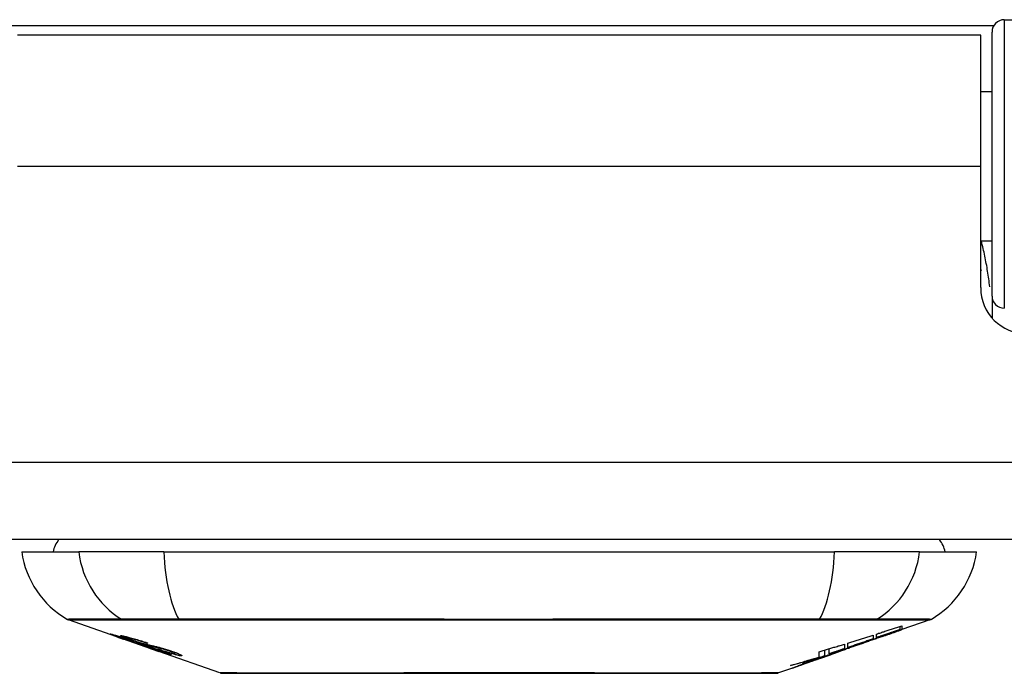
# Model space of a CAD drawing. Header units: inches. Extents: x 20 to 683, y 61 to 320.
# Tile 13 of 256: x 87.288 to 88.547, y 61.013 to 61.848. Entities that reach past the tile are written whole.
import ezdxf

# ---------------------------------------------------------------- set-up
doc = ezdxf.new("R2010")
doc.units = ezdxf.units.IN
doc.header["$MEASUREMENT"] = 0
doc.layers.add('Visible Edges(ANSI)', color=7, linetype='Continuous', lineweight=25)
doc.layers.add('Visible Tangent Edges(ANSI)', color=7, linetype='Continuous', lineweight=25)

msp = doc.modelspace()

# ---------------------------------------------------------------- linework, layer by layer
at = {"layer": 'Visible Edges(ANSI)'}
for p, q in [((88.5465, 61.8482), (89.1361, 61.8482)), ((88.5308, 61.4948), (88.5308, 61.8324)), ((88.5163, 61.8286), (87.2853, 61.8286)), ((88.5163, 61.6606), (88.5163, 61.8286)), ((88.5308, 61.7561), (88.5163, 61.7561)), ((88.5163, 61.5057), (88.5163, 61.6606)), ((88.5308, 61.5652), (88.5163, 61.5652)), ((88.5308, 61.4948), (88.5308, 61.467)), ((92.0518, 61.1836), (20.4468, 61.1836)), ((87.2906, 61.1679), (87.3634, 61.1679)), ((87.4722, 61.1679), (87.3634, 61.1679)), ((87.4722, 61.1679), (88.3295, 61.1679)), ((88.4383, 61.1679), (88.3295, 61.1679)), ((88.4383, 61.1679), (88.5111, 61.1679)), ((87.4123, 61.0594), (87.3505, 61.081)), ((88.4512, 61.081), (88.4157, 61.0686)), ((88.4135, 61.0688), (88.4135, 61.0728)), ((88.4157, 61.0735), (88.4157, 61.0688)), ((88.4157, 61.0686), (88.4157, 61.0686)), ((87.4123, 61.0594), (87.4201, 61.0566)), ((87.4127, 61.06), (87.4127, 61.0608)), ((87.4201, 61.0566), (87.4205, 61.0565)), ((87.4556, 61.0442), (87.4205, 61.0565)), ((87.4259, 61.0579), (87.4259, 61.0592)), ((87.4333, 61.0537), (87.4333, 61.054)), ((87.4499, 61.0515), (87.4499, 61.0521)), ((88.3683, 61.052), (88.3577, 61.0483)), ((88.379, 61.0617), (88.379, 61.0569)), ((88.3831, 61.0583), (88.3831, 61.063)), ((88.3916, 61.0602), (88.3916, 61.0609)), ((87.4561, 61.044), (87.4658, 61.0406)), ((87.544, 61.0133), (87.4658, 61.0406)), ((87.4731, 61.0393), (87.4731, 61.0401)), ((87.4867, 61.0382), (87.4867, 61.0395)), ((88.3097, 61.0336), (88.3097, 61.0402)), ((88.3173, 61.035), (88.3173, 61.0425)), ((88.3226, 61.0377), (88.3226, 61.0441)), ((88.3323, 61.0394), (88.3323, 61.0395)), ((88.334, 61.0401), (88.3344, 61.0402)), ((88.3344, 61.0402), (88.3344, 61.0414)), ((88.3423, 61.0502), (88.3423, 61.0444)), ((88.3464, 61.0457), (88.3464, 61.0514)), ((88.3464, 61.045), (88.3464, 61.0453)), ((88.363, 61.0501), (88.3628, 61.05)), ((88.363, 61.0501), (88.363, 61.0505)), ((88.2963, 61.0268), (88.2963, 61.0269)), ((88.3092, 61.0313), (88.3056, 61.0301)), ((88.3056, 61.0301), (88.3056, 61.0301)), ((88.3228, 61.0361), (88.3194, 61.0349)), ((88.3297, 61.0385), (88.3251, 61.0369)), ((88.2745, 61.0191), (88.2577, 61.0133))]:
    msp.add_line(p, q, dxfattribs=at)
at = {"layer": 'Visible Edges(ANSI)', "flags": 128}
for points in [[(88.5163, 61.5289), (88.5164, 61.5289), (88.5164, 61.5288), (88.5164, 61.5288), (88.5164, 61.5287), (88.5165, 61.5287), (88.5165, 61.5286), (88.5165, 61.5286), (88.5165, 61.5285), (88.5165, 61.5284), (88.5166, 61.5284), (88.5166, 61.5283), (88.5166, 61.5283), (88.5166, 61.5282), (88.5166, 61.5282), (88.5167, 61.5281), (88.5167, 61.5281), (88.5167, 61.528), (88.5167, 61.528), (88.5168, 61.5279), (88.5168, 61.5279), (88.5168, 61.5278), (88.5168, 61.5277), (88.5168, 61.5277), (88.5169, 61.5276)], [(88.363, 61.0505), (88.3649, 61.0512), (88.3669, 61.0519), (88.3689, 61.0526), (88.3708, 61.0533), (88.3728, 61.0541), (88.3748, 61.0548), (88.3768, 61.0555), (88.3787, 61.0562), (88.3808, 61.0569), (88.3828, 61.0577), (88.3848, 61.0584), (88.3869, 61.0591), (88.389, 61.0599), (88.3911, 61.0607), (88.3932, 61.0614), (88.3953, 61.0622), (88.3975, 61.063), (88.3997, 61.0638), (88.4019, 61.0646), (88.4042, 61.0654), (88.4064, 61.0662), (88.4087, 61.0671), (88.4111, 61.0679), (88.4135, 61.0688)], [(88.3831, 61.063), (88.3845, 61.0634), (88.3858, 61.0639), (88.3872, 61.0643), (88.3886, 61.0647), (88.3899, 61.0652), (88.3913, 61.0656), (88.3926, 61.066), (88.394, 61.0665), (88.3954, 61.0669), (88.3967, 61.0674), (88.3981, 61.0678), (88.3994, 61.0682), (88.4008, 61.0687), (88.4022, 61.0691), (88.4035, 61.0695), (88.4049, 61.07), (88.4062, 61.0704), (88.4076, 61.0709), (88.409, 61.0713), (88.4103, 61.0717), (88.4117, 61.0722), (88.413, 61.0726), (88.4144, 61.0731), (88.4157, 61.0735)], [(88.4135, 61.0688), (88.4122, 61.0683), (88.411, 61.0679), (88.4097, 61.0675), (88.4084, 61.067), (88.4072, 61.0666), (88.4059, 61.0662), (88.4046, 61.0657), (88.4034, 61.0653), (88.4021, 61.0648), (88.4008, 61.0644), (88.3996, 61.064), (88.3983, 61.0635), (88.397, 61.0631), (88.3958, 61.0627), (88.3945, 61.0622), (88.3932, 61.0618), (88.392, 61.0614), (88.3907, 61.0609), (88.3894, 61.0605), (88.3882, 61.0601), (88.3869, 61.0596), (88.3856, 61.0592), (88.3844, 61.0588), (88.3831, 61.0583)], [(88.4157, 61.0688), (88.4147, 61.0685), (88.4137, 61.0681), (88.4128, 61.0678), (88.4118, 61.0674), (88.4108, 61.0671), (88.4098, 61.0667), (88.4088, 61.0663), (88.4078, 61.066), (88.4068, 61.0656), (88.4057, 61.0653), (88.4047, 61.0649), (88.4037, 61.0646), (88.4027, 61.0642), (88.4017, 61.0638), (88.4007, 61.0635), (88.3997, 61.0631), (88.3987, 61.0628), (88.3977, 61.0624), (88.3967, 61.062), (88.3957, 61.0617), (88.3947, 61.0613), (88.3936, 61.061), (88.3926, 61.0606), (88.3916, 61.0602)], [(88.3916, 61.0602), (88.3926, 61.0606), (88.3936, 61.0609), (88.3946, 61.0613), (88.3957, 61.0616), (88.3967, 61.062), (88.3977, 61.0623), (88.3987, 61.0627), (88.3997, 61.063), (88.4007, 61.0634), (88.4017, 61.0637), (88.4027, 61.0641), (88.4037, 61.0644), (88.4047, 61.0648), (88.4057, 61.0651), (88.4067, 61.0655), (88.4077, 61.0658), (88.4087, 61.0662), (88.4097, 61.0665), (88.4107, 61.0669), (88.4117, 61.0672), (88.4127, 61.0675), (88.4137, 61.0679), (88.4147, 61.0682), (88.4157, 61.0686)], [(87.4226, 61.0561), (87.4215, 61.0565), (87.4203, 61.0568), (87.4192, 61.0572), (87.4181, 61.0576), (87.4171, 61.058), (87.416, 61.0584), (87.415, 61.0587), (87.414, 61.0591), (87.4131, 61.0594), (87.4121, 61.0598), (87.4111, 61.0602), (87.4101, 61.0605), (87.4091, 61.0609), (87.4082, 61.0612), (87.4074, 61.0615), (87.4066, 61.0618), (87.406, 61.0621), (87.4054, 61.0623), (87.4049, 61.0625), (87.4044, 61.0627), (87.404, 61.0629), (87.4038, 61.063), (87.4039, 61.0631), (87.4042, 61.0631)], [(87.4042, 61.0631), (87.405, 61.0629), (87.4061, 61.0627), (87.4072, 61.0624), (87.4085, 61.062), (87.4096, 61.0617), (87.4106, 61.0614), (87.4118, 61.061), (87.4131, 61.0606), (87.4145, 61.0602), (87.416, 61.0598), (87.4175, 61.0593), (87.4189, 61.0588), (87.4204, 61.0583), (87.4217, 61.0579), (87.423, 61.0575), (87.4242, 61.0571), (87.4254, 61.0567), (87.4266, 61.0563), (87.4278, 61.0559), (87.429, 61.0555), (87.4302, 61.0551), (87.4314, 61.0547), (87.4326, 61.0543), (87.4338, 61.0539)], [(87.4131, 61.06), (87.4129, 61.06), (87.4128, 61.06), (87.4127, 61.06), (87.4127, 61.06), (87.4128, 61.0599), (87.4129, 61.0599), (87.413, 61.0598), (87.4133, 61.0597), (87.4136, 61.0596), (87.4139, 61.0594), (87.4144, 61.0592), (87.4149, 61.059), (87.4155, 61.0588), (87.4162, 61.0585), (87.4169, 61.0582), (87.4177, 61.058), (87.4184, 61.0577), (87.419, 61.0575), (87.4197, 61.0573), (87.4203, 61.057), (87.421, 61.0568), (87.4217, 61.0566), (87.4224, 61.0563), (87.4231, 61.0561)], [(87.4333, 61.0537), (87.4321, 61.0541), (87.4308, 61.0545), (87.4296, 61.0549), (87.4283, 61.0554), (87.4271, 61.0558), (87.4259, 61.0562), (87.4248, 61.0565), (87.4236, 61.0569), (87.4225, 61.0573), (87.4214, 61.0576), (87.4203, 61.058), (87.4193, 61.0583), (87.4183, 61.0586), (87.4175, 61.0588), (87.4168, 61.059), (87.4161, 61.0592), (87.4156, 61.0594), (87.415, 61.0595), (87.4146, 61.0596), (87.4142, 61.0597), (87.4138, 61.0598), (87.4135, 61.0599), (87.4133, 61.06), (87.4131, 61.06)], [(87.4325, 61.0546), (87.4314, 61.055), (87.4303, 61.0554), (87.4293, 61.0558), (87.4283, 61.0561), (87.4273, 61.0565), (87.4264, 61.0568), (87.4254, 61.0572), (87.4246, 61.0575), (87.4237, 61.0578), (87.4229, 61.0581), (87.4221, 61.0584), (87.4211, 61.0588), (87.42, 61.0593), (87.4189, 61.0597), (87.4181, 61.0601), (87.4175, 61.0604), (87.4172, 61.0606), (87.4171, 61.0608), (87.417, 61.0609), (87.4171, 61.0609), (87.4173, 61.061), (87.4176, 61.0609), (87.418, 61.0609), (87.4185, 61.0608)], [(87.4185, 61.0608), (87.4193, 61.0607), (87.4203, 61.0605), (87.4214, 61.0603), (87.4226, 61.06), (87.4239, 61.0597), (87.4253, 61.0594), (87.4267, 61.0591), (87.4281, 61.0587), (87.4297, 61.0583), (87.4313, 61.0578), (87.4331, 61.0573), (87.4349, 61.0568), (87.4366, 61.0563), (87.4382, 61.0558), (87.4398, 61.0553), (87.4412, 61.0549), (87.4425, 61.0545), (87.4439, 61.0541), (87.4452, 61.0536), (87.4465, 61.0532), (87.4478, 61.0528), (87.4491, 61.0524), (87.4504, 61.0519), (87.4517, 61.0515)], [(87.4425, 61.0493), (87.4418, 61.0496), (87.441, 61.0498), (87.4401, 61.0501), (87.4393, 61.0504), (87.4383, 61.0507), (87.4374, 61.051), (87.4363, 61.0513), (87.4353, 61.0517), (87.4343, 61.052), (87.4334, 61.0523), (87.4324, 61.0526), (87.4316, 61.0529), (87.4308, 61.0532), (87.43, 61.0535), (87.4293, 61.0537), (87.4286, 61.054), (87.4278, 61.0542), (87.4271, 61.0545), (87.4263, 61.0547), (87.4256, 61.055), (87.4249, 61.0553), (87.4241, 61.0555), (87.4234, 61.0558), (87.4226, 61.0561)], [(87.4231, 61.0561), (87.4238, 61.0558), (87.4245, 61.0556), (87.4252, 61.0553), (87.4259, 61.0551), (87.4266, 61.0548), (87.4273, 61.0546), (87.4279, 61.0544), (87.4286, 61.0542), (87.4292, 61.054), (87.4297, 61.0538), (87.4302, 61.0536), (87.4306, 61.0535), (87.4311, 61.0533), (87.4315, 61.0532), (87.4319, 61.0531), (87.4322, 61.053), (87.4326, 61.0528), (87.433, 61.0527), (87.4333, 61.0526), (87.4336, 61.0525), (87.4339, 61.0524), (87.4342, 61.0523), (87.4345, 61.0522), (87.4348, 61.0522)], [(87.4272, 61.0579), (87.4267, 61.0579), (87.4264, 61.058), (87.4261, 61.058), (87.426, 61.0579), (87.4259, 61.0578), (87.426, 61.0577), (87.4262, 61.0576), (87.4264, 61.0575), (87.4266, 61.0574), (87.427, 61.0572), (87.4274, 61.0571), (87.4278, 61.0568), (87.4284, 61.0566), (87.429, 61.0564), (87.4295, 61.0562), (87.4301, 61.056), (87.4306, 61.0558), (87.4311, 61.0556), (87.4316, 61.0554), (87.4321, 61.0552), (87.4326, 61.055), (87.4332, 61.0549), (87.4337, 61.0547), (87.4343, 61.0545)], [(87.4499, 61.0515), (87.4492, 61.0517), (87.4485, 61.0519), (87.4477, 61.0522), (87.447, 61.0524), (87.4462, 61.0527), (87.4455, 61.0529), (87.4448, 61.0531), (87.444, 61.0534), (87.4433, 61.0536), (87.4425, 61.0538), (87.4418, 61.0541), (87.4411, 61.0543), (87.4404, 61.0545), (87.4395, 61.0548), (87.4386, 61.055), (87.4374, 61.0554), (87.4361, 61.0557), (87.4348, 61.0561), (87.4333, 61.0565), (87.4318, 61.0569), (87.4303, 61.0572), (87.4291, 61.0575), (87.428, 61.0577), (87.4272, 61.0579)], [(87.4536, 61.0479), (87.4527, 61.0482), (87.4518, 61.0484), (87.4508, 61.0487), (87.4498, 61.049), (87.4488, 61.0493), (87.4477, 61.0496), (87.4466, 61.05), (87.4454, 61.0503), (87.4444, 61.0507), (87.4434, 61.051), (87.4424, 61.0513), (87.4415, 61.0516), (87.4407, 61.0518), (87.4399, 61.0521), (87.4392, 61.0523), (87.4384, 61.0526), (87.4377, 61.0529), (87.4369, 61.0531), (87.4362, 61.0534), (87.4354, 61.0536), (87.4347, 61.0539), (87.4339, 61.0541), (87.4332, 61.0544), (87.4325, 61.0546)], [(87.4338, 61.0539), (87.4338, 61.0539), (87.4338, 61.0539), (87.4337, 61.0538), (87.4337, 61.0538), (87.4337, 61.0538), (87.4337, 61.0538), (87.4337, 61.0538), (87.4336, 61.0538), (87.4336, 61.0538), (87.4336, 61.0538), (87.4336, 61.0538), (87.4336, 61.0538), (87.4335, 61.0538), (87.4335, 61.0538), (87.4335, 61.0537), (87.4335, 61.0537), (87.4335, 61.0537), (87.4334, 61.0537), (87.4334, 61.0537), (87.4334, 61.0537), (87.4334, 61.0537), (87.4333, 61.0537), (87.4333, 61.0537), (87.4333, 61.0537)], [(87.4343, 61.0545), (87.435, 61.0542), (87.4357, 61.054), (87.4365, 61.0537), (87.4372, 61.0535), (87.4379, 61.0532), (87.4387, 61.053), (87.4394, 61.0527), (87.4401, 61.0525), (87.4407, 61.0523), (87.4412, 61.0522), (87.4417, 61.052), (87.4422, 61.0519), (87.4427, 61.0517), (87.4431, 61.0516), (87.4435, 61.0515), (87.4439, 61.0514), (87.4444, 61.0512), (87.4447, 61.0511), (87.4451, 61.051), (87.4455, 61.0509), (87.4459, 61.0508), (87.4462, 61.0507), (87.4466, 61.0506), (87.4469, 61.0506)], [(87.4348, 61.0522), (87.4351, 61.0521), (87.4355, 61.0519), (87.4359, 61.0518), (87.4364, 61.0517), (87.4368, 61.0516), (87.4373, 61.0514), (87.4377, 61.0513), (87.4382, 61.0512), (87.4387, 61.051), (87.4392, 61.0509), (87.4398, 61.0508), (87.4403, 61.0506), (87.4408, 61.0505), (87.4414, 61.0503), (87.4419, 61.0502), (87.4424, 61.05), (87.4429, 61.0499), (87.4435, 61.0498), (87.444, 61.0496), (87.4446, 61.0495), (87.4452, 61.0493), (87.4458, 61.0491), (87.4464, 61.049), (87.447, 61.0488)], [(88.3464, 61.0514), (88.3478, 61.0519), (88.3491, 61.0523), (88.3505, 61.0527), (88.3518, 61.0531), (88.3532, 61.0535), (88.3546, 61.054), (88.3559, 61.0544), (88.3573, 61.0548), (88.3586, 61.0553), (88.36, 61.0557), (88.3614, 61.0561), (88.3627, 61.0565), (88.3641, 61.057), (88.3654, 61.0574), (88.3668, 61.0578), (88.3682, 61.0582), (88.3695, 61.0587), (88.3709, 61.0591), (88.3722, 61.0595), (88.3736, 61.06), (88.3749, 61.0604), (88.3763, 61.0608), (88.3777, 61.0613), (88.379, 61.0617)], [(88.379, 61.0569), (88.3777, 61.0564), (88.3763, 61.056), (88.3749, 61.0555), (88.3736, 61.055), (88.3722, 61.0546), (88.3709, 61.0541), (88.3695, 61.0536), (88.3682, 61.0532), (88.3668, 61.0527), (88.3654, 61.0523), (88.3641, 61.0518), (88.3627, 61.0513), (88.3614, 61.0509), (88.36, 61.0504), (88.3586, 61.0499), (88.3573, 61.0495), (88.3559, 61.049), (88.3545, 61.0485), (88.3532, 61.0481), (88.3518, 61.0476), (88.3505, 61.0471), (88.3491, 61.0467), (88.3478, 61.0462), (88.3464, 61.0457)], [(88.3968, 61.062), (88.3954, 61.0615), (88.394, 61.061), (88.3926, 61.0605), (88.3912, 61.06), (88.3898, 61.0595), (88.3884, 61.059), (88.3869, 61.0585), (88.3855, 61.058), (88.3841, 61.0575), (88.3827, 61.057), (88.3813, 61.0565), (88.3799, 61.056), (88.3785, 61.0555), (88.377, 61.0551), (88.3756, 61.0546), (88.3742, 61.0541), (88.3728, 61.0536), (88.3714, 61.0531), (88.37, 61.0526), (88.3686, 61.0521), (88.3672, 61.0516), (88.3658, 61.0511), (88.3644, 61.0506), (88.363, 61.0501)], [(87.4569, 61.0453), (87.4563, 61.0455), (87.4556, 61.0457), (87.4549, 61.0459), (87.4542, 61.0461), (87.4536, 61.0462), (87.4529, 61.0464), (87.4523, 61.0466), (87.4518, 61.0467), (87.4512, 61.0469), (87.4507, 61.047), (87.4503, 61.0471), (87.4498, 61.0472), (87.4493, 61.0474), (87.4489, 61.0475), (87.4484, 61.0476), (87.4479, 61.0478), (87.4473, 61.0479), (87.4467, 61.0481), (87.4461, 61.0483), (87.4454, 61.0485), (87.4447, 61.0487), (87.444, 61.0489), (87.4432, 61.0491), (87.4425, 61.0493)], [(87.4469, 61.0506), (87.4473, 61.0504), (87.4478, 61.0503), (87.4483, 61.0502), (87.4489, 61.0501), (87.4495, 61.0499), (87.4501, 61.0498), (87.4507, 61.0496), (87.4513, 61.0495), (87.452, 61.0493), (87.4527, 61.0492), (87.4534, 61.049), (87.4541, 61.0489), (87.4548, 61.0487), (87.4555, 61.0485), (87.4562, 61.0484), (87.4569, 61.0482), (87.4576, 61.0481), (87.4583, 61.0479), (87.459, 61.0477), (87.4597, 61.0476), (87.4604, 61.0474), (87.4612, 61.0472), (87.4619, 61.0471), (87.4627, 61.0469)], [(87.447, 61.0488), (87.4477, 61.0486), (87.4485, 61.0484), (87.4493, 61.0481), (87.4501, 61.0479), (87.451, 61.0476), (87.4519, 61.0473), (87.4528, 61.047), (87.4538, 61.0467), (87.4547, 61.0465), (87.4555, 61.0462), (87.4563, 61.0459), (87.457, 61.0457), (87.4576, 61.0455), (87.4583, 61.0453), (87.4589, 61.0451), (87.4595, 61.0449), (87.4602, 61.0447), (87.4608, 61.0445), (87.4614, 61.0442), (87.4621, 61.044), (87.4627, 61.0438), (87.4633, 61.0436), (87.464, 61.0434), (87.4646, 61.0432)], [(87.4517, 61.0515), (87.4517, 61.0515), (87.4516, 61.0515), (87.4515, 61.0515), (87.4514, 61.0515), (87.4514, 61.0515), (87.4513, 61.0515), (87.4512, 61.0515), (87.4511, 61.0515), (87.4511, 61.0515), (87.451, 61.0515), (87.4509, 61.0515), (87.4508, 61.0515), (87.4508, 61.0515), (87.4507, 61.0515), (87.4506, 61.0515), (87.4505, 61.0515), (87.4505, 61.0515), (87.4504, 61.0515), (87.4503, 61.0515), (87.4502, 61.0515), (87.4502, 61.0515), (87.4501, 61.0515), (87.45, 61.0515), (87.4499, 61.0515)], [(87.472, 61.0436), (87.4713, 61.0438), (87.4705, 61.044), (87.4697, 61.0442), (87.4689, 61.0444), (87.4681, 61.0445), (87.4673, 61.0447), (87.4665, 61.0449), (87.4657, 61.0451), (87.465, 61.0452), (87.4644, 61.0454), (87.4637, 61.0455), (87.4631, 61.0456), (87.4625, 61.0458), (87.4618, 61.0459), (87.4612, 61.0461), (87.4605, 61.0462), (87.4598, 61.0464), (87.459, 61.0466), (87.4581, 61.0468), (87.4572, 61.047), (87.4563, 61.0472), (87.4554, 61.0474), (87.4545, 61.0477), (87.4536, 61.0479)], [(87.4814, 61.0363), (87.4812, 61.0363), (87.4809, 61.0363), (87.4806, 61.0364), (87.4802, 61.0365), (87.4797, 61.0366), (87.4792, 61.0367), (87.4786, 61.0369), (87.478, 61.0371), (87.4773, 61.0373), (87.4765, 61.0375), (87.4755, 61.0378), (87.4744, 61.0382), (87.4729, 61.0386), (87.4713, 61.0392), (87.4695, 61.0397), (87.4678, 61.0403), (87.4661, 61.0409), (87.4646, 61.0414), (87.4631, 61.0419), (87.4615, 61.0425), (87.46, 61.043), (87.4584, 61.0435), (87.4569, 61.0441), (87.4553, 61.0446)], [(87.4553, 61.0446), (87.4553, 61.0446), (87.4553, 61.0446), (87.4554, 61.0446), (87.4554, 61.0446), (87.4554, 61.0446), (87.4554, 61.0446), (87.4555, 61.0446), (87.4555, 61.0446), (87.4555, 61.0446), (87.4555, 61.0446), (87.4556, 61.0446), (87.4556, 61.0446), (87.4556, 61.0446), (87.4556, 61.0446), (87.4557, 61.0446), (87.4557, 61.0446), (87.4557, 61.0446), (87.4557, 61.0446), (87.4558, 61.0446), (87.4558, 61.0446), (87.4558, 61.0446), (87.4558, 61.0446), (87.4559, 61.0446), (87.4559, 61.0446)], [(87.4556, 61.0442), (87.4557, 61.0442), (87.4557, 61.0442), (87.4557, 61.0442), (87.4557, 61.0442), (87.4557, 61.0442), (87.4558, 61.0442), (87.4558, 61.0441), (87.4558, 61.0441), (87.4558, 61.0441), (87.4558, 61.0441), (87.4558, 61.0441), (87.4559, 61.0441), (87.4559, 61.0441), (87.4559, 61.0441), (87.4559, 61.0441), (87.4559, 61.0441), (87.4559, 61.0441), (87.456, 61.0441), (87.456, 61.0441), (87.456, 61.0441), (87.456, 61.0441), (87.456, 61.0441), (87.456, 61.0441), (87.4561, 61.044)], [(87.4559, 61.0446), (87.4575, 61.0441), (87.4591, 61.0435), (87.4608, 61.0429), (87.4623, 61.0424), (87.4639, 61.0419), (87.4653, 61.0414), (87.4666, 61.041), (87.4676, 61.0407), (87.4683, 61.0404), (87.4688, 61.0403), (87.4693, 61.0401), (87.4697, 61.04), (87.4701, 61.0399), (87.4705, 61.0398), (87.4708, 61.0397), (87.4711, 61.0396), (87.4714, 61.0395), (87.4717, 61.0395), (87.4719, 61.0394), (87.4721, 61.0394), (87.4723, 61.0393), (87.4724, 61.0393), (87.4726, 61.0393), (87.4727, 61.0393)], [(87.464, 61.043), (87.4637, 61.0431), (87.4633, 61.0432), (87.463, 61.0433), (87.4627, 61.0434), (87.4624, 61.0435), (87.4621, 61.0436), (87.4618, 61.0437), (87.4615, 61.0438), (87.4612, 61.0439), (87.4609, 61.044), (87.4605, 61.0441), (87.4602, 61.0442), (87.4599, 61.0443), (87.4596, 61.0444), (87.4594, 61.0445), (87.4591, 61.0446), (87.4588, 61.0447), (87.4585, 61.0448), (87.4582, 61.0449), (87.458, 61.045), (87.4577, 61.045), (87.4574, 61.0451), (87.4572, 61.0452), (87.4569, 61.0453)], [(87.4627, 61.0469), (87.4635, 61.0467), (87.4644, 61.0464), (87.4653, 61.0462), (87.4662, 61.046), (87.4672, 61.0457), (87.4682, 61.0454), (87.4692, 61.0451), (87.4702, 61.0448), (87.4712, 61.0446), (87.472, 61.0443), (87.4728, 61.0441), (87.4736, 61.0438), (87.4743, 61.0436), (87.4749, 61.0434), (87.4756, 61.0432), (87.4762, 61.043), (87.4768, 61.0428), (87.4775, 61.0426), (87.4781, 61.0424), (87.4787, 61.0422), (87.4794, 61.042), (87.48, 61.0418), (87.4806, 61.0416), (87.4813, 61.0414)], [(87.4727, 61.0393), (87.4728, 61.0393), (87.4729, 61.0393), (87.4729, 61.0393), (87.473, 61.0393), (87.473, 61.0393), (87.4731, 61.0393), (87.4731, 61.0393), (87.4731, 61.0393), (87.4731, 61.0393), (87.4731, 61.0394), (87.473, 61.0394), (87.473, 61.0395), (87.4729, 61.0395), (87.4728, 61.0396), (87.4727, 61.0396), (87.4725, 61.0397), (87.4724, 61.0398), (87.4722, 61.0399), (87.4718, 61.04), (87.4711, 61.0404), (87.4697, 61.0409), (87.4681, 61.0415), (87.4661, 61.0422), (87.464, 61.043)], [(87.4938, 61.0351), (87.4934, 61.0352), (87.4928, 61.0353), (87.4922, 61.0353), (87.4916, 61.0355), (87.4909, 61.0356), (87.4901, 61.0358), (87.4892, 61.0359), (87.4883, 61.0362), (87.4873, 61.0364), (87.4862, 61.0367), (87.4849, 61.0371), (87.4834, 61.0375), (87.4817, 61.038), (87.4799, 61.0385), (87.4781, 61.0391), (87.4764, 61.0396), (87.4748, 61.0401), (87.4733, 61.0406), (87.4718, 61.0411), (87.4704, 61.0416), (87.4689, 61.0421), (87.4674, 61.0426), (87.466, 61.0431), (87.4645, 61.0436)], [(87.4645, 61.0436), (87.4646, 61.0436), (87.4647, 61.0435), (87.4648, 61.0435), (87.4648, 61.0435), (87.4649, 61.0435), (87.465, 61.0435), (87.4651, 61.0435), (87.4652, 61.0435), (87.4652, 61.0435), (87.4653, 61.0435), (87.4654, 61.0435), (87.4655, 61.0435), (87.4656, 61.0435), (87.4656, 61.0435), (87.4657, 61.0435), (87.4658, 61.0435), (87.4659, 61.0434), (87.4659, 61.0434), (87.466, 61.0434), (87.4661, 61.0434), (87.4662, 61.0434), (87.4663, 61.0434), (87.4663, 61.0434), (87.4664, 61.0434)], [(87.4646, 61.0432), (87.4668, 61.0424), (87.4688, 61.0417), (87.4708, 61.041), (87.4727, 61.0403), (87.4744, 61.0397), (87.4758, 61.0391), (87.4769, 61.0387), (87.4776, 61.0384), (87.4782, 61.0382), (87.4787, 61.038), (87.4791, 61.0378), (87.4796, 61.0376), (87.4799, 61.0374), (87.4803, 61.0373), (87.4806, 61.0371), (87.4808, 61.037), (87.4811, 61.0369), (87.4814, 61.0367), (87.4816, 61.0366), (87.4818, 61.0364), (87.4818, 61.0363), (87.4818, 61.0363), (87.4817, 61.0362), (87.4814, 61.0363)], [(87.4664, 61.0434), (87.4677, 61.043), (87.4689, 61.0426), (87.4702, 61.0421), (87.4715, 61.0417), (87.4727, 61.0413), (87.474, 61.0409), (87.4752, 61.0405), (87.4764, 61.0402), (87.4775, 61.0398), (87.4785, 61.0395), (87.4794, 61.0393), (87.4801, 61.0391), (87.4808, 61.0389), (87.4814, 61.0388), (87.4819, 61.0386), (87.4824, 61.0385), (87.4829, 61.0384), (87.4833, 61.0383), (87.4837, 61.0383), (87.4841, 61.0382), (87.4844, 61.0381), (87.4848, 61.0381), (87.4851, 61.0381), (87.4853, 61.038)], [(87.4793, 61.0413), (87.479, 61.0414), (87.4787, 61.0415), (87.4784, 61.0416), (87.4781, 61.0417), (87.4777, 61.0418), (87.4774, 61.0419), (87.4771, 61.042), (87.4768, 61.0421), (87.4765, 61.0422), (87.4762, 61.0423), (87.4759, 61.0424), (87.4756, 61.0425), (87.4753, 61.0426), (87.4749, 61.0427), (87.4746, 61.0428), (87.4743, 61.0429), (87.474, 61.043), (87.4737, 61.0431), (87.4735, 61.0432), (87.4732, 61.0432), (87.4729, 61.0433), (87.4726, 61.0434), (87.4723, 61.0435), (87.472, 61.0436)], [(87.4853, 61.038), (87.4855, 61.038), (87.4857, 61.038), (87.4859, 61.038), (87.486, 61.038), (87.4862, 61.038), (87.4863, 61.038), (87.4864, 61.038), (87.4865, 61.038), (87.4866, 61.038), (87.4867, 61.0381), (87.4867, 61.0381), (87.4867, 61.0382), (87.4867, 61.0382), (87.4866, 61.0383), (87.4865, 61.0384), (87.4864, 61.0385), (87.4861, 61.0387), (87.4856, 61.0389), (87.4849, 61.0392), (87.4841, 61.0396), (87.4831, 61.04), (87.4819, 61.0404), (87.4807, 61.0408), (87.4793, 61.0413)], [(87.4813, 61.0414), (87.4822, 61.0411), (87.4831, 61.0408), (87.484, 61.0404), (87.4849, 61.0401), (87.4858, 61.0398), (87.4866, 61.0395), (87.4874, 61.0392), (87.4882, 61.0389), (87.489, 61.0386), (87.4897, 61.0384), (87.4904, 61.0381), (87.4911, 61.0378), (87.492, 61.0374), (87.4931, 61.0369), (87.494, 61.0365), (87.4947, 61.0361), (87.4951, 61.0357), (87.4953, 61.0355), (87.4954, 61.0353), (87.4953, 61.0352), (87.4951, 61.0352), (87.4948, 61.0351), (87.4944, 61.0351), (87.4938, 61.0351)], [(88.3344, 61.0402), (88.3325, 61.0396), (88.3306, 61.039), (88.3287, 61.0383), (88.3268, 61.0377), (88.3249, 61.0371), (88.323, 61.0364), (88.3211, 61.0358), (88.3192, 61.0351), (88.3173, 61.0345), (88.3154, 61.0339), (88.3135, 61.0332), (88.3115, 61.0326), (88.3096, 61.0319), (88.3077, 61.0313), (88.3057, 61.0307), (88.3038, 61.03), (88.3019, 61.0294), (88.3, 61.0288), (88.298, 61.0282), (88.2961, 61.0275), (88.2942, 61.0269), (88.2922, 61.0263), (88.2903, 61.0257), (88.2884, 61.0251)], [(88.3097, 61.0402), (88.3111, 61.0406), (88.3124, 61.041), (88.3138, 61.0415), (88.3151, 61.0419), (88.3165, 61.0423), (88.3179, 61.0427), (88.3192, 61.0431), (88.3206, 61.0435), (88.3219, 61.0439), (88.3233, 61.0443), (88.3247, 61.0448), (88.326, 61.0452), (88.3274, 61.0456), (88.3287, 61.046), (88.3301, 61.0464), (88.3315, 61.0468), (88.3328, 61.0472), (88.3342, 61.0477), (88.3355, 61.0481), (88.3369, 61.0485), (88.3382, 61.0489), (88.3396, 61.0493), (88.341, 61.0497), (88.3423, 61.0502)], [(88.3194, 61.0349), (88.32, 61.0351), (88.3206, 61.0353), (88.3212, 61.0356), (88.3218, 61.0358), (88.3224, 61.036), (88.323, 61.0362), (88.3236, 61.0364), (88.3242, 61.0366), (88.3249, 61.0369), (88.3255, 61.0371), (88.3261, 61.0373), (88.3267, 61.0375), (88.3273, 61.0377), (88.3279, 61.0379), (88.3285, 61.0382), (88.3291, 61.0384), (88.3297, 61.0386), (88.3304, 61.0388), (88.331, 61.039), (88.3316, 61.0393), (88.3322, 61.0395), (88.3328, 61.0397), (88.3334, 61.0399), (88.334, 61.0401)], [(88.3226, 61.0377), (88.3243, 61.0382), (88.326, 61.0387), (88.3277, 61.0393), (88.3294, 61.0398), (88.3311, 61.0403), (88.3327, 61.0409), (88.3344, 61.0414), (88.3361, 61.042), (88.3378, 61.0425), (88.3395, 61.0431), (88.3412, 61.0436), (88.3429, 61.0442), (88.3446, 61.0447), (88.3462, 61.0453), (88.3479, 61.0458), (88.3496, 61.0464), (88.3513, 61.0469), (88.353, 61.0475), (88.3546, 61.048), (88.3563, 61.0486), (88.358, 61.0491), (88.3597, 61.0497), (88.3613, 61.0502), (88.363, 61.0508)], [(88.3423, 61.0444), (88.3415, 61.0441), (88.3407, 61.0438), (88.3399, 61.0435), (88.339, 61.0432), (88.3382, 61.043), (88.3374, 61.0427), (88.3366, 61.0424), (88.3358, 61.0421), (88.3349, 61.0418), (88.3341, 61.0416), (88.3333, 61.0413), (88.3325, 61.041), (88.3317, 61.0407), (88.3308, 61.0404), (88.33, 61.0402), (88.3292, 61.0399), (88.3284, 61.0396), (88.3275, 61.0393), (88.3267, 61.039), (88.3259, 61.0388), (88.3251, 61.0385), (88.3243, 61.0382), (88.3234, 61.0379), (88.3226, 61.0377)], [(88.3323, 61.0394), (88.3322, 61.0394), (88.3322, 61.0394), (88.3322, 61.0394), (88.3322, 61.0394), (88.3321, 61.0394), (88.3321, 61.0393), (88.332, 61.0393), (88.332, 61.0393), (88.3319, 61.0393), (88.3318, 61.0392), (88.3317, 61.0392), (88.3316, 61.0392), (88.3315, 61.0391), (88.3314, 61.0391), (88.3313, 61.039), (88.3312, 61.039), (88.331, 61.0389), (88.3309, 61.0389), (88.3307, 61.0388), (88.3305, 61.0388), (88.3303, 61.0387), (88.3301, 61.0386), (88.3299, 61.0386), (88.3297, 61.0385)], [(88.3628, 61.05), (88.3615, 61.0496), (88.3602, 61.0492), (88.359, 61.0487), (88.3577, 61.0483), (88.3565, 61.0478), (88.3552, 61.0474), (88.3539, 61.047), (88.3527, 61.0465), (88.3514, 61.0461), (88.3501, 61.0456), (88.3488, 61.0452), (88.3476, 61.0447), (88.3463, 61.0443), (88.345, 61.0439), (88.3437, 61.0434), (88.3425, 61.043), (88.3412, 61.0425), (88.3399, 61.0421), (88.3386, 61.0416), (88.3373, 61.0412), (88.3361, 61.0408), (88.3348, 61.0403), (88.3335, 61.0399), (88.3323, 61.0394)], [(88.363, 61.0508), (88.3623, 61.0505), (88.3616, 61.0503), (88.3609, 61.0501), (88.3602, 61.0498), (88.3595, 61.0496), (88.3588, 61.0493), (88.3582, 61.0491), (88.3575, 61.0489), (88.3568, 61.0486), (88.3561, 61.0484), (88.3554, 61.0482), (88.3547, 61.0479), (88.354, 61.0477), (88.3533, 61.0474), (88.3526, 61.0472), (88.3519, 61.047), (88.3512, 61.0467), (88.3505, 61.0465), (88.3499, 61.0462), (88.3492, 61.046), (88.3485, 61.0458), (88.3478, 61.0455), (88.3471, 61.0453), (88.3464, 61.045)], [(88.3464, 61.045), (88.3471, 61.0453), (88.3478, 61.0455), (88.3485, 61.0457), (88.3492, 61.046), (88.3499, 61.0462), (88.3505, 61.0464), (88.3512, 61.0466), (88.3519, 61.0469), (88.3526, 61.0471), (88.3533, 61.0473), (88.354, 61.0475), (88.3547, 61.0478), (88.3554, 61.048), (88.3561, 61.0482), (88.3568, 61.0485), (88.3575, 61.0487), (88.3582, 61.0489), (88.3589, 61.0491), (88.3595, 61.0494), (88.3602, 61.0496), (88.3609, 61.0498), (88.3616, 61.0501), (88.3623, 61.0503), (88.363, 61.0505)], [(88.3173, 61.035), (88.3155, 61.0345), (88.3137, 61.0339), (88.3119, 61.0334), (88.31, 61.0328), (88.3082, 61.0323), (88.3064, 61.0317), (88.3045, 61.0312), (88.3027, 61.0306), (88.3009, 61.0301), (88.299, 61.0296), (88.2972, 61.0291), (88.2953, 61.0286), (88.2935, 61.028), (88.2916, 61.0275), (88.2898, 61.027), (88.288, 61.0265), (88.2861, 61.0261), (88.2842, 61.0256), (88.2824, 61.0251), (88.2805, 61.0246), (88.2787, 61.0242), (88.2768, 61.0237), (88.275, 61.0232), (88.2731, 61.0228)], [(88.2731, 61.0228), (88.2746, 61.0232), (88.2762, 61.0237), (88.2777, 61.0241), (88.2792, 61.0245), (88.2808, 61.025), (88.2823, 61.0254), (88.2838, 61.0259), (88.2854, 61.0263), (88.2869, 61.0267), (88.2884, 61.0272), (88.2899, 61.0276), (88.2915, 61.0281), (88.293, 61.0285), (88.2945, 61.029), (88.296, 61.0295), (88.2976, 61.0299), (88.2991, 61.0304), (88.3006, 61.0308), (88.3021, 61.0313), (88.3036, 61.0318), (88.3052, 61.0322), (88.3067, 61.0327), (88.3082, 61.0331), (88.3097, 61.0336)], [(88.2963, 61.0268), (88.2959, 61.0266), (88.2954, 61.0265), (88.2949, 61.0263), (88.2945, 61.0261), (88.294, 61.026), (88.2935, 61.0258), (88.2931, 61.0257), (88.2926, 61.0255), (88.2922, 61.0253), (88.2917, 61.0252), (88.2912, 61.025), (88.2908, 61.0249), (88.2904, 61.0247), (88.2899, 61.0245), (88.2895, 61.0244), (88.289, 61.0242), (88.2886, 61.0241), (88.2882, 61.024), (88.2878, 61.0238), (88.2874, 61.0237), (88.287, 61.0235), (88.2867, 61.0234), (88.2863, 61.0233), (88.286, 61.0232)], [(88.2884, 61.0251), (88.2896, 61.0255), (88.2908, 61.0259), (88.292, 61.0263), (88.2932, 61.0267), (88.2944, 61.0272), (88.2956, 61.0276), (88.2968, 61.028), (88.2981, 61.0284), (88.2993, 61.0288), (88.3005, 61.0292), (88.3017, 61.0296), (88.3029, 61.0301), (88.3041, 61.0305), (88.3053, 61.0309), (88.3065, 61.0313), (88.3077, 61.0317), (88.3089, 61.0321), (88.3101, 61.0325), (88.3113, 61.033), (88.3125, 61.0334), (88.3137, 61.0338), (88.3149, 61.0342), (88.3161, 61.0346), (88.3173, 61.035)], [(88.2884, 61.0241), (88.2897, 61.0245), (88.2909, 61.025), (88.2921, 61.0254), (88.2934, 61.0258), (88.2946, 61.0263), (88.2958, 61.0267), (88.297, 61.0271), (88.2981, 61.0275), (88.2991, 61.0278), (88.3, 61.0281), (88.3008, 61.0284), (88.3016, 61.0287), (88.3024, 61.029), (88.3032, 61.0293), (88.304, 61.0295), (88.3048, 61.0298), (88.3056, 61.0301), (88.3064, 61.0304), (88.3072, 61.0306), (88.3079, 61.0309), (88.3087, 61.0312), (88.3095, 61.0315), (88.3103, 61.0317), (88.311, 61.032)], [(88.3129, 61.0326), (88.3127, 61.0325), (88.3126, 61.0325), (88.3125, 61.0324), (88.3123, 61.0324), (88.3122, 61.0323), (88.312, 61.0323), (88.3119, 61.0322), (88.3117, 61.0322), (88.3116, 61.0321), (88.3114, 61.0321), (88.3113, 61.032), (88.3111, 61.032), (88.311, 61.0319), (88.3108, 61.0319), (88.3106, 61.0318), (88.3105, 61.0317), (88.3103, 61.0317), (88.3102, 61.0316), (88.31, 61.0316), (88.3098, 61.0315), (88.3097, 61.0315), (88.3095, 61.0314), (88.3093, 61.0313), (88.3092, 61.0313)], [(88.311, 61.032), (88.3114, 61.0321), (88.3118, 61.0323), (88.3123, 61.0324), (88.3127, 61.0326), (88.3131, 61.0327), (88.3135, 61.0328), (88.3138, 61.033), (88.3142, 61.0331), (88.3146, 61.0332), (88.315, 61.0334), (88.3154, 61.0335), (88.3158, 61.0336), (88.3161, 61.0338), (88.3165, 61.0339), (88.3169, 61.034), (88.3172, 61.0341), (88.3176, 61.0343), (88.3179, 61.0344), (88.3183, 61.0345), (88.3186, 61.0346), (88.319, 61.0347), (88.3193, 61.0349), (88.3197, 61.035), (88.32, 61.0351)], [(88.3158, 61.0336), (88.3157, 61.0336), (88.3156, 61.0336), (88.3156, 61.0335), (88.3155, 61.0335), (88.3153, 61.0335), (88.3152, 61.0334), (88.3151, 61.0334), (88.315, 61.0333), (88.3149, 61.0333), (88.3148, 61.0333), (88.3147, 61.0332), (88.3146, 61.0332), (88.3144, 61.0331), (88.3143, 61.0331), (88.3142, 61.033), (88.314, 61.033), (88.3139, 61.033), (88.3138, 61.0329), (88.3136, 61.0329), (88.3135, 61.0328), (88.3133, 61.0328), (88.3132, 61.0327), (88.313, 61.0326), (88.3129, 61.0326)], [(88.3168, 61.034), (88.3167, 61.034), (88.3167, 61.034), (88.3167, 61.0339), (88.3167, 61.0339), (88.3166, 61.0339), (88.3166, 61.0339), (88.3166, 61.0339), (88.3165, 61.0339), (88.3165, 61.0339), (88.3165, 61.0339), (88.3164, 61.0339), (88.3164, 61.0338), (88.3164, 61.0338), (88.3163, 61.0338), (88.3163, 61.0338), (88.3162, 61.0338), (88.3162, 61.0338), (88.3161, 61.0337), (88.3161, 61.0337), (88.316, 61.0337), (88.316, 61.0337), (88.3159, 61.0337), (88.3159, 61.0337), (88.3158, 61.0336)], [(88.32, 61.0351), (88.3202, 61.0352), (88.3205, 61.0353), (88.3207, 61.0353), (88.321, 61.0354), (88.3212, 61.0355), (88.3215, 61.0356), (88.3217, 61.0357), (88.3219, 61.0358), (88.3221, 61.0358), (88.3224, 61.0359), (88.3226, 61.036), (88.3228, 61.0361), (88.323, 61.0361), (88.3232, 61.0362), (88.3234, 61.0363), (88.3236, 61.0364), (88.3238, 61.0364), (88.324, 61.0365), (88.3242, 61.0366), (88.3244, 61.0366), (88.3246, 61.0367), (88.3247, 61.0367), (88.3249, 61.0368), (88.3251, 61.0369)], [(88.3297, 61.0385), (88.3295, 61.0384), (88.3293, 61.0383), (88.3291, 61.0383), (88.3289, 61.0382), (88.3286, 61.0381), (88.3284, 61.038), (88.3281, 61.0379), (88.3279, 61.0378), (88.3276, 61.0377), (88.3273, 61.0377), (88.3271, 61.0376), (88.3268, 61.0375), (88.3265, 61.0374), (88.3262, 61.0373), (88.3259, 61.0371), (88.3256, 61.037), (88.3252, 61.0369), (88.3249, 61.0368), (88.3246, 61.0367), (88.3243, 61.0366), (88.3239, 61.0365), (88.3236, 61.0363), (88.3232, 61.0362), (88.3228, 61.0361)], [(88.2745, 61.0191), (88.2746, 61.0192), (88.2748, 61.0193), (88.275, 61.0193), (88.2751, 61.0194), (88.2753, 61.0194), (88.2755, 61.0195), (88.2757, 61.0196), (88.2759, 61.0196), (88.2761, 61.0197), (88.2763, 61.0198), (88.2765, 61.0198), (88.2767, 61.0199), (88.2769, 61.02), (88.2771, 61.0201), (88.2773, 61.0202), (88.2776, 61.0202), (88.2778, 61.0203), (88.278, 61.0204), (88.2783, 61.0205), (88.2785, 61.0206), (88.2788, 61.0207), (88.279, 61.0208), (88.2793, 61.0208), (88.2795, 61.0209)], [(88.2795, 61.0209), (88.2799, 61.0211), (88.2802, 61.0212), (88.2805, 61.0213), (88.2809, 61.0214), (88.2812, 61.0215), (88.2816, 61.0217), (88.2819, 61.0218), (88.2823, 61.0219), (88.2826, 61.022), (88.283, 61.0222), (88.2834, 61.0223), (88.2837, 61.0224), (88.2841, 61.0226), (88.2845, 61.0227), (88.2849, 61.0228), (88.2853, 61.023), (88.2856, 61.0231), (88.286, 61.0232), (88.2864, 61.0234), (88.2868, 61.0235), (88.2872, 61.0237), (88.2876, 61.0238), (88.288, 61.0239), (88.2884, 61.0241)], [(88.286, 61.0232), (88.2858, 61.0231), (88.2856, 61.023), (88.2854, 61.023), (88.2852, 61.0229), (88.2851, 61.0229), (88.2849, 61.0228), (88.2848, 61.0228), (88.2846, 61.0227), (88.2845, 61.0227), (88.2843, 61.0226), (88.2842, 61.0226), (88.2841, 61.0225), (88.284, 61.0225), (88.2839, 61.0225), (88.2838, 61.0224), (88.2837, 61.0224), (88.2836, 61.0224), (88.2835, 61.0223), (88.2834, 61.0223), (88.2833, 61.0223), (88.2833, 61.0222), (88.2832, 61.0222), (88.2831, 61.0222), (88.2831, 61.0222)], [(87.5456, 61.013), (87.5461, 61.013), (87.5474, 61.013), (87.5495, 61.013), (87.5525, 61.013), (87.5563, 61.0129), (87.5609, 61.0129), (87.5664, 61.0129), (87.5727, 61.0129), (87.5798, 61.0129), (87.5876, 61.0129), (87.5962, 61.0129), (87.6055, 61.0128), (87.6155, 61.0128), (87.6262, 61.0128), (87.6375, 61.0128), (87.6495, 61.0128), (87.6621, 61.0128), (87.6752, 61.0128), (87.6889, 61.0128), (87.7031, 61.0128), (87.7178, 61.0129), (87.7329, 61.0129), (87.7485, 61.0129), (87.7645, 61.0129), (87.7809, 61.0129), (87.7975, 61.0129), (87.8144, 61.0129), (87.8314, 61.013), (87.8485, 61.013), (87.8658, 61.013), (87.8832, 61.013), (87.9007, 61.013), (87.9182, 61.013), (87.9357, 61.013), (87.953, 61.013), (87.9702, 61.013), (87.9871, 61.0129), (88.0039, 61.0129), (88.0205, 61.0129), (88.0369, 61.0129), (88.0529, 61.0129), (88.0685, 61.0129), (88.0837, 61.0129), (88.0985, 61.0128), (88.1127, 61.0128), (88.1264, 61.0128), (88.1396, 61.0128), (88.1522, 61.0128), (88.1641, 61.0128), (88.1755, 61.0128), (88.1862, 61.0128), (88.1962, 61.0128), (88.2055, 61.0129), (88.2141, 61.0129), (88.2219, 61.0129), (88.229, 61.0129), (88.2353, 61.0129), (88.2408, 61.0129), (88.2454, 61.0129), (88.2492, 61.013), (88.2522, 61.013), (88.2543, 61.013), (88.2556, 61.013), (88.256, 61.013)]]:
    msp.add_lwpolyline(points, dxfattribs=at)
at = {"layer": 'Visible Edges(ANSI)'}
for centre, radius, start, end in [((88.5465, 61.8324), 0.0157, 90, 180), ((88.5754, 61.5057), 0.0591, 180, 270), ((87.3693, 61.16), 0.0394, 143.1301, 168.463), ((88.4323, 61.16), 0.0394, 11.537, 36.8699), ((87.4076, 61.1842), 0.1181, 187.9413, 240.1831), ((88.3941, 61.1842), 0.1181, 299.8169, 352.0587), ((87.3537, 61.0903), 0.00984, 240.1831, 250.71), ((88.4479, 61.0903), 0.00984, 289.29, 299.8169), ((87.5457, 61.0179), 0.00492, 250.71, 269.8269), ((88.256, 61.0179), 0.00492, 270.1731, 289.29)]:
    msp.add_arc(centre, radius, start, end, dxfattribs=at)
at = {"layer": 'Visible Tangent Edges(ANSI)'}
for p, q in [((88.5465, 61.8482), (88.5465, 61.4796)), ((88.533, 61.8405), (87.2687, 61.8405)), ((88.5163, 61.6606), (87.2853, 61.6606)), ((20.4468, 61.2826), (92.0518, 61.2826)), ((87.4201, 61.081), (87.4203, 61.081)), ((87.492, 61.081), (87.4925, 61.081)), ((88.3092, 61.081), (88.3096, 61.081)), ((88.3814, 61.081), (88.3816, 61.081)), ((87.4131, 61.06), (87.4131, 61.0607)), ((87.4226, 61.0561), (87.4226, 61.0562)), ((87.4272, 61.0579), (87.4272, 61.0589)), ((87.4325, 61.0546), (87.4325, 61.0551)), ((87.4425, 61.0493), (87.4425, 61.05)), ((87.4536, 61.0479), (87.4536, 61.049)), ((87.4569, 61.0453), (87.4569, 61.0457)), ((87.464, 61.043), (87.464, 61.0434)), ((87.472, 61.0436), (87.472, 61.0443)), ((87.4793, 61.0413), (87.4793, 61.042)), ((88.3628, 61.05), (88.3628, 61.0505)), ((87.4814, 61.0363), (87.4814, 61.0367)), ((87.4938, 61.0351), (87.4938, 61.0366)), ((88.3092, 61.0313), (88.3092, 61.0313)), ((88.3129, 61.0326), (88.3129, 61.0326)), ((88.3158, 61.0336), (88.3158, 61.0337)), ((88.3228, 61.0361), (88.3228, 61.0361)), ((88.3297, 61.0385), (88.3297, 61.0386)), ((88.286, 61.0232), (88.286, 61.0232))]:
    msp.add_line(p, q, dxfattribs=at)
at = {"layer": 'Visible Tangent Edges(ANSI)', "flags": 128}
for points in [[(88.5279, 61.5069), (88.5276, 61.5094), (88.5273, 61.5119), (88.527, 61.5144), (88.5266, 61.5168), (88.5263, 61.5193), (88.5259, 61.5217), (88.5256, 61.5242), (88.5252, 61.5266), (88.5248, 61.5291), (88.5244, 61.5315), (88.524, 61.534), (88.5235, 61.5364), (88.5231, 61.5388), (88.5226, 61.5412), (88.5221, 61.5436), (88.5216, 61.5461), (88.5211, 61.5485), (88.5206, 61.5509), (88.5201, 61.5533), (88.5195, 61.5557), (88.5189, 61.558), (88.5183, 61.5604), (88.5177, 61.5628), (88.5171, 61.5652)], [(87.418, 61.0819), (87.4125, 61.0819), (87.4071, 61.0819), (87.402, 61.0819), (87.3971, 61.0819), (87.3924, 61.0819), (87.3879, 61.0819), (87.3837, 61.0819), (87.3798, 61.0818), (87.376, 61.0818), (87.3725, 61.0818), (87.3693, 61.0818), (87.3663, 61.0818), (87.3635, 61.0818), (87.3609, 61.0818), (87.3586, 61.0818), (87.3566, 61.0818), (87.3548, 61.0818), (87.3532, 61.0818), (87.3519, 61.0818), (87.3508, 61.0818), (87.3499, 61.0817), (87.3493, 61.0817), (87.349, 61.0817), (87.3489, 61.0817)], [(87.3505, 61.081), (87.3506, 61.081), (87.351, 61.081), (87.3516, 61.081), (87.3524, 61.081), (87.3535, 61.081), (87.3549, 61.081), (87.3565, 61.081), (87.3583, 61.081), (87.3604, 61.081), (87.3627, 61.081), (87.3652, 61.081), (87.368, 61.081), (87.3711, 61.081), (87.3744, 61.081), (87.3779, 61.081), (87.3817, 61.081), (87.3857, 61.081), (87.3899, 61.081), (87.3944, 61.081), (87.3991, 61.081), (87.404, 61.081), (87.4091, 61.081), (87.4145, 61.081), (87.4201, 61.081)], [(87.4913, 61.0819), (87.4871, 61.082), (87.4829, 61.082), (87.4789, 61.082), (87.4749, 61.082), (87.471, 61.082), (87.4671, 61.082), (87.4634, 61.082), (87.4597, 61.082), (87.4562, 61.082), (87.4527, 61.082), (87.4494, 61.082), (87.4462, 61.082), (87.4431, 61.082), (87.4401, 61.082), (87.4373, 61.082), (87.4346, 61.082), (87.432, 61.082), (87.4295, 61.082), (87.4273, 61.082), (87.4251, 61.082), (87.4231, 61.082), (87.4213, 61.082), (87.4196, 61.082), (87.418, 61.0819)], [(87.4203, 61.081), (87.4218, 61.081), (87.4235, 61.081), (87.4254, 61.081), (87.4273, 61.081), (87.4295, 61.081), (87.4317, 61.081), (87.4341, 61.081), (87.4367, 61.081), (87.4393, 61.081), (87.4421, 61.081), (87.445, 61.081), (87.4481, 61.081), (87.4512, 61.081), (87.4545, 61.081), (87.4578, 61.081), (87.4613, 61.081), (87.4648, 61.081), (87.4685, 61.081), (87.4722, 61.081), (87.476, 61.081), (87.4799, 61.081), (87.4839, 61.081), (87.4879, 61.081), (87.492, 61.081)], [(88.3104, 61.0819), (88.2775, 61.0819), (88.2442, 61.0819), (88.2105, 61.0819), (88.1766, 61.0818), (88.1425, 61.0818), (88.1081, 61.0818), (88.0736, 61.0818), (88.039, 61.0818), (88.0043, 61.0818), (87.9695, 61.0818), (87.9348, 61.0817), (87.9001, 61.0817), (87.8653, 61.0817), (87.8306, 61.0818), (87.796, 61.0818), (87.7614, 61.0818), (87.7269, 61.0818), (87.6927, 61.0818), (87.6585, 61.0818), (87.6246, 61.0818), (87.5909, 61.0819), (87.5574, 61.0819), (87.5242, 61.0819), (87.4913, 61.0819)], [(87.4925, 61.081), (87.5253, 61.081), (87.5584, 61.081), (87.5917, 61.081), (87.6253, 61.081), (87.6592, 61.081), (87.6932, 61.081), (87.7274, 61.081), (87.7618, 61.081), (87.7962, 61.081), (87.8308, 61.081), (87.8654, 61.081), (87.9001, 61.081), (87.9347, 61.081), (87.9693, 61.081), (88.004, 61.081), (88.0386, 61.081), (88.0732, 61.081), (88.1076, 61.081), (88.1418, 61.081), (88.1759, 61.081), (88.2097, 61.081), (88.2432, 61.081), (88.2763, 61.081), (88.3092, 61.081)], [(88.3096, 61.081), (88.3137, 61.081), (88.3178, 61.081), (88.3217, 61.081), (88.3256, 61.081), (88.3295, 61.081), (88.3332, 61.081), (88.3368, 61.081), (88.3404, 61.081), (88.3439, 61.081), (88.3472, 61.081), (88.3505, 61.081), (88.3536, 61.081), (88.3567, 61.081), (88.3596, 61.081), (88.3624, 61.081), (88.365, 61.081), (88.3676, 61.081), (88.37, 61.081), (88.3722, 61.081), (88.3743, 61.081), (88.3763, 61.081), (88.3782, 61.081), (88.3799, 61.081), (88.3814, 61.081)], [(88.3837, 61.0819), (88.3821, 61.082), (88.3804, 61.082), (88.3786, 61.082), (88.3766, 61.082), (88.3744, 61.082), (88.3721, 61.082), (88.3697, 61.082), (88.3671, 61.082), (88.3644, 61.082), (88.3616, 61.082), (88.3586, 61.082), (88.3555, 61.082), (88.3523, 61.082), (88.3489, 61.082), (88.3455, 61.082), (88.3419, 61.082), (88.3383, 61.082), (88.3346, 61.082), (88.3307, 61.082), (88.3268, 61.082), (88.3228, 61.082), (88.3188, 61.082), (88.3146, 61.082), (88.3104, 61.0819)], [(88.3816, 61.081), (88.3872, 61.081), (88.3926, 61.081), (88.3977, 61.081), (88.4027, 61.081), (88.4074, 61.081), (88.4118, 61.081), (88.416, 61.081), (88.42, 61.081), (88.4238, 61.081), (88.4273, 61.081), (88.4306, 61.081), (88.4336, 61.081), (88.4364, 61.081), (88.439, 61.081), (88.4413, 61.081), (88.4434, 61.081), (88.4452, 61.081), (88.4468, 61.081), (88.4481, 61.081), (88.4492, 61.081), (88.4501, 61.081), (88.4507, 61.081), (88.4511, 61.081), (88.4512, 61.081)], [(88.4528, 61.0817), (88.4527, 61.0817), (88.4523, 61.0817), (88.4517, 61.0817), (88.4509, 61.0818), (88.4498, 61.0818), (88.4485, 61.0818), (88.4469, 61.0818), (88.4451, 61.0818), (88.443, 61.0818), (88.4407, 61.0818), (88.4382, 61.0818), (88.4354, 61.0818), (88.4324, 61.0818), (88.4291, 61.0818), (88.4257, 61.0818), (88.4219, 61.0818), (88.418, 61.0819), (88.4138, 61.0819), (88.4093, 61.0819), (88.4047, 61.0819), (88.3998, 61.0819), (88.3946, 61.0819), (88.3893, 61.0819), (88.3837, 61.0819)], [(87.6274, 61.013), (87.6209, 61.013), (87.6146, 61.013), (87.6085, 61.013), (87.6027, 61.013), (87.5972, 61.013), (87.5919, 61.0131), (87.5869, 61.0131), (87.5821, 61.0131), (87.5776, 61.0131), (87.5733, 61.0131), (87.5693, 61.0131), (87.5656, 61.0132), (87.5622, 61.0132), (87.5591, 61.0132), (87.5562, 61.0132), (87.5537, 61.0132), (87.5514, 61.0132), (87.5495, 61.0132), (87.5478, 61.0132), (87.5465, 61.0132), (87.5454, 61.0132), (87.5447, 61.0133), (87.5442, 61.0133), (87.5441, 61.0133)], [(87.672, 61.013), (87.67, 61.0129), (87.668, 61.0129), (87.666, 61.0129), (87.664, 61.0129), (87.6621, 61.0129), (87.6601, 61.0129), (87.6582, 61.0129), (87.6563, 61.0129), (87.6544, 61.0129), (87.6525, 61.0129), (87.6506, 61.0129), (87.6487, 61.0129), (87.6469, 61.0129), (87.645, 61.0129), (87.6432, 61.0129), (87.6414, 61.0129), (87.6396, 61.0129), (87.6378, 61.0129), (87.636, 61.0129), (87.6343, 61.0129), (87.6325, 61.0129), (87.6308, 61.0129), (87.6291, 61.0129), (87.6274, 61.013)], [(88.1297, 61.013), (88.1135, 61.013), (88.0966, 61.013), (88.0789, 61.0131), (88.0607, 61.0131), (88.0419, 61.0131), (88.0226, 61.0132), (88.0029, 61.0132), (87.9829, 61.0132), (87.9626, 61.0132), (87.9421, 61.0132), (87.9215, 61.0133), (87.9007, 61.0133), (87.88, 61.0133), (87.8593, 61.0132), (87.8388, 61.0132), (87.8185, 61.0132), (87.7984, 61.0132), (87.7788, 61.0132), (87.7595, 61.0131), (87.7408, 61.0131), (87.7226, 61.0131), (87.705, 61.013), (87.6881, 61.013), (87.672, 61.013)], [(88.1743, 61.013), (88.1726, 61.0129), (88.1709, 61.0129), (88.1692, 61.0129), (88.1674, 61.0129), (88.1657, 61.0129), (88.1639, 61.0129), (88.1621, 61.0129), (88.1603, 61.0129), (88.1585, 61.0129), (88.1567, 61.0129), (88.1548, 61.0129), (88.153, 61.0129), (88.1511, 61.0129), (88.1492, 61.0129), (88.1474, 61.0129), (88.1454, 61.0129), (88.1435, 61.0129), (88.1416, 61.0129), (88.1396, 61.0129), (88.1377, 61.0129), (88.1357, 61.0129), (88.1337, 61.0129), (88.1317, 61.0129), (88.1297, 61.013)], [(88.2577, 61.0133), (88.2575, 61.0133), (88.257, 61.0133), (88.2563, 61.0132), (88.2552, 61.0132), (88.2538, 61.0132), (88.2522, 61.0132), (88.2502, 61.0132), (88.248, 61.0132), (88.2454, 61.0132), (88.2426, 61.0132), (88.2395, 61.0132), (88.2361, 61.0132), (88.2324, 61.0131), (88.2284, 61.0131), (88.2242, 61.0131), (88.2196, 61.0131), (88.2148, 61.0131), (88.2098, 61.0131), (88.2045, 61.013), (88.1989, 61.013), (88.1931, 61.013), (88.1871, 61.013), (88.1808, 61.013), (88.1743, 61.013)]]:
    msp.add_lwpolyline(points, dxfattribs=at)
at = {"layer": 'Visible Tangent Edges(ANSI)'}
for centre, major_axis, ratio, start_param, end_param in [((88.5465, 61.4948), (-0.0157, 0), 0.965926, 0, 1.570796), ((87.4738, 61.1842), (0, -0.1181), 0.943995, 4.850991, 5.75935), ((87.5108, 61.1842), (0, -0.1181), 0.32996, 4.850991, 5.75935), ((88.2909, 61.1842), (0, 0.1181), 0.32996, 3.665428, 4.573787), ((88.3279, 61.1842), (0, -0.1181), 0.943995, 0.523835, 1.432195), ((87.4227, 61.0905), (0.00008, -0.00984), 0.945463, 5.751833, 6.01554), ((87.4929, 61.0905), (-0.00003, -0.00984), 0.32572, 5.760249, 6.023956), ((88.3088, 61.0905), (0.00003, -0.00984), 0.32572, 0.259229, 0.522936), ((88.379, 61.0905), (-0.00008, -0.00984), 0.945463, 0.267645, 0.531352)]:
    msp.add_ellipse(centre, major_axis=major_axis, ratio=ratio, start_param=start_param, end_param=end_param, dxfattribs=at)

doc.saveas('drawing.dxf')
